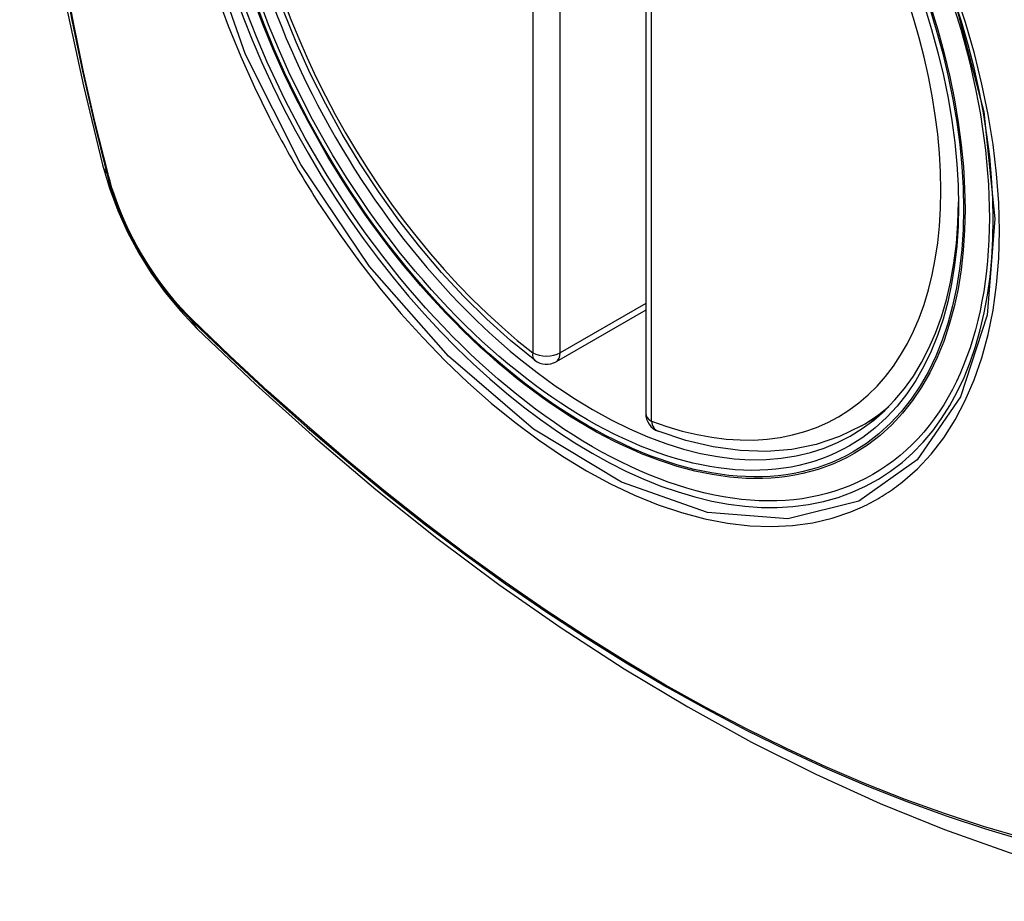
# Model space of a CAD drawing. Header units: inches. Extents: x 387.2 to 455.7, y 148.1 to 211.9.
# Tile 22 of 97: x 389.652 to 390.253, y 207.981 to 208.519. Entities that reach past the tile are written whole.
import ezdxf

# ---------------------------------------------------------------- set-up
doc = ezdxf.new("R2010")
doc.units = ezdxf.units.IN
doc.header["$MEASUREMENT"] = 0
doc.layers.add('Visible Edges(ANSI)', color=7, linetype='Continuous', lineweight=25)
doc.layers.add('Visible Tangent Edges(ANSI)', color=7, linetype='Continuous', lineweight=25)

msp = doc.modelspace()

# ---------------------------------------------------------------- linework, layer by layer
at = {"layer": 'Visible Edges(ANSI)'}
for p, q in [((390.03394, 208.76406), (390.03394, 208.27876)), ((390.03394, 208.34169), (389.97927, 208.31021)), ((390.16576, 208.27102), (390.17606, 208.27695))]:
    msp.add_line(p, q, dxfattribs=at)
at = {"layer": 'Visible Edges(ANSI)', "flags": 128}
for points in [[(389.70566, 209.13841), (389.69282, 209.1003), (389.68177, 209.06107), (389.67247, 209.02078), (389.66492, 208.97951), (389.65908, 208.93732), (389.65493, 208.89427), (389.65246, 208.85043), (389.65164, 208.80586), (389.65245, 208.76061), (389.65488, 208.71476), (389.6589, 208.66836), (389.6645, 208.62149), (389.67164, 208.5742), (389.68032, 208.52656), (389.69051, 208.47865), (389.70219, 208.43053)], [(389.96614, 208.31111), (389.95143, 208.32311), (389.93701, 208.3361), (389.92291, 208.35001), (389.90922, 208.36478), (389.89597, 208.38034), (389.88324, 208.39663), (389.87108, 208.41358), (389.85953, 208.43109), (389.84866, 208.44911), (389.83851, 208.46754), (389.82912, 208.4863), (389.82054, 208.50532), (389.81281, 208.5245)], [(389.70219, 208.43053), (389.70643, 208.41623), (389.71157, 208.4025), (389.71756, 208.38929), (389.72437, 208.37656), (389.73199, 208.3643), (389.74044, 208.35251), (389.74976, 208.34119), (389.76003, 208.33036)], [(389.76003, 208.33036), (389.79585, 208.29623), (389.83222, 208.2635), (389.86911, 208.23222), (389.90647, 208.20244), (389.94424, 208.17422), (389.98238, 208.14761), (390.02085, 208.12265), (390.0596, 208.09939), (390.09858, 208.07789), (390.13776, 208.05819), (390.17708, 208.04034), (390.21651, 208.02439), (390.256, 208.01039), (390.29551, 207.9984), (390.33499, 207.98846), (390.37438, 207.98063)], [(390.16576, 208.27102), (390.15237, 208.26445), (390.13814, 208.25964), (390.12318, 208.25663), (390.10762, 208.25539), (390.09158, 208.25593), (390.07517, 208.25818), (390.05848, 208.26213), (390.04159, 208.26771)]]:
    msp.add_lwpolyline(points, dxfattribs=at)
at = {"layer": 'Visible Edges(ANSI)'}
for centre, start, end in [((389.97337, 208.32044), 232.21581, 299.93599), ((390.04575, 208.27876), 180, 249.36936)]:
    msp.add_arc(centre, 0.01181, start, end, dxfattribs=at)
msp.add_ellipse((389.99878, 208.53604), major_axis=(-0.15963, 0.2772), ratio=0.578093, dxfattribs=at)
msp.add_ellipse((390.00226, 208.53804), major_axis=(0.15718, -0.27294), ratio=0.578093, start_param=2.362013, end_param=7.062765, dxfattribs=at)
at = {"layer": 'Visible Tangent Edges(ANSI)'}
for p, q in [((389.96502, 208.80093), (389.96502, 208.31563)), ((389.98172, 208.31563), (389.98172, 208.80093)), ((390.0374, 208.27395), (390.0374, 208.75925)), ((389.70572, 208.42442), (389.7056, 208.42487)), ((390.03394, 208.34571), (389.98172, 208.31563)), ((389.75679, 208.33622), (389.75645, 208.33655))]:
    msp.add_line(p, q, dxfattribs=at)
at = {"layer": 'Visible Tangent Edges(ANSI)', "flags": 128}
for points in [[(390.22252, 208.53149), (390.24044, 208.46287), (390.24716, 208.39753), (390.2424, 208.33863), (390.22628, 208.28872), (390.19976, 208.25027), (390.16405, 208.22509), (390.12075, 208.21424), (390.07163, 208.21817), (390.01907, 208.23668), (389.96548, 208.269), (389.91344, 208.31354), (389.86523, 208.36839), (389.82329, 208.43073), (389.78958, 208.49785), (389.76536, 208.567)], [(389.67773, 208.54963), (389.68351, 208.51875), (389.68996, 208.48768), (389.69706, 208.45646), (389.70482, 208.42511)], [(389.7056, 208.42487), (389.69783, 208.45616), (389.69071, 208.48731), (389.68425, 208.5183), (389.67845, 208.54912)], [(389.77211, 208.5343), (389.77905, 208.51537), (389.78671, 208.49656), (389.79506, 208.47793), (389.80407, 208.4595)], [(390.1908, 208.2368), (390.19987, 208.24483), (390.20827, 208.25383), (390.21595, 208.26378), (390.22291, 208.27469), (390.22914, 208.28651), (390.2346, 208.29919), (390.23926, 208.31265), (390.2431, 208.32683), (390.24609, 208.34167), (390.24822, 208.35716), (390.2495, 208.37332), (390.24993, 208.39006), (390.24951, 208.4073), (390.24823, 208.42495), (390.24609, 208.44295), (390.2431, 208.46124), (390.23927, 208.47978), (390.23464, 208.4985), (390.22919, 208.51736), (390.22297, 208.53628)], [(389.80407, 208.4595), (389.80527, 208.45717), (389.80647, 208.45484), (389.80769, 208.45252), (389.80892, 208.4502), (389.81016, 208.44788), (389.81141, 208.44557), (389.81267, 208.44326), (389.81394, 208.44096), (389.81522, 208.43866), (389.81651, 208.43637), (389.81781, 208.43409), (389.81912, 208.4318), (389.82044, 208.42953), (389.82177, 208.42726), (389.82311, 208.42499), (389.82446, 208.42274), (389.82582, 208.42048), (389.82719, 208.41824), (389.82857, 208.416), (389.82995, 208.41377), (389.83135, 208.41154), (389.83276, 208.40932), (389.83417, 208.4071), (389.8356, 208.4049)], [(389.70482, 208.42511), (389.70591, 208.42106), (389.70711, 208.417), (389.70843, 208.41292), (389.70985, 208.40885), (389.71137, 208.40477), (389.713, 208.40071), (389.71473, 208.39666), (389.71655, 208.39263), (389.71848, 208.38862), (389.72049, 208.38465), (389.72259, 208.38072), (389.72478, 208.37682), (389.72706, 208.37298), (389.72941, 208.36919), (389.73185, 208.36546), (389.73435, 208.3618), (389.73693, 208.3582), (389.73957, 208.35468), (389.74228, 208.35125), (389.74504, 208.34789), (389.74786, 208.34463), (389.75073, 208.34145), (389.75364, 208.33838), (389.7566, 208.33542)], [(389.75645, 208.33655), (389.75356, 208.33947), (389.75071, 208.3425), (389.7479, 208.34562), (389.74515, 208.34883), (389.74245, 208.35212), (389.73981, 208.35549), (389.73722, 208.35894), (389.73471, 208.36246), (389.73226, 208.36605), (389.72988, 208.3697), (389.72758, 208.3734), (389.72536, 208.37716), (389.72322, 208.38096), (389.72116, 208.38481), (389.71919, 208.38869), (389.7173, 208.39261), (389.71551, 208.39655), (389.71381, 208.40051), (389.71221, 208.40449), (389.71071, 208.40847), (389.7093, 208.41247), (389.708, 208.41646), (389.70681, 208.42044), (389.70572, 208.42442)], [(389.8356, 208.4049), (389.84708, 208.38784), (389.85909, 208.37126), (389.87158, 208.3552), (389.8845, 208.33974), (389.89781, 208.32492), (389.91146, 208.31081), (389.9254, 208.29747), (389.93957, 208.28494), (389.95393, 208.27326), (389.96843, 208.26247), (389.98304, 208.25258), (389.99772, 208.24364), (390.0124, 208.23569), (390.02702, 208.22876), (390.04153, 208.22288), (390.05587, 208.21805), (390.07, 208.21429), (390.08389, 208.21161), (390.09747, 208.21002), (390.11072, 208.20954), (390.12357, 208.21016), (390.13597, 208.21186), (390.14788, 208.21465), (390.15927, 208.21851)], [(389.7566, 208.33542), (389.77988, 208.31303), (389.80341, 208.29125), (389.82717, 208.27008), (389.85113, 208.24957), (389.87526, 208.22974), (389.89954, 208.2106), (389.92394, 208.1922), (389.94842, 208.17453), (389.97296, 208.15763), (389.99752, 208.14152), (390.02208, 208.1262), (390.04663, 208.11168), (390.07118, 208.09796), (390.09572, 208.08504), (390.12024, 208.07292), (390.1447, 208.06162), (390.16907, 208.05116), (390.19333, 208.04155), (390.21748, 208.03278), (390.2415, 208.02486), (390.26536, 208.01781)], [(390.26409, 208.01939), (390.24033, 208.02637), (390.21641, 208.03421), (390.19236, 208.0429), (390.16818, 208.05245), (390.14389, 208.06285), (390.1195, 208.07409), (390.09506, 208.08616), (390.07059, 208.09904), (390.0461, 208.11272), (390.02161, 208.12721), (389.9971, 208.1425), (389.9726, 208.15859), (389.94811, 208.17547), (389.92369, 208.19312), (389.89935, 208.21151), (389.87513, 208.23063), (389.85105, 208.25045), (389.82716, 208.27095), (389.80346, 208.29209), (389.78, 208.31385), (389.75679, 208.33622)], [(390.15927, 208.21851), (390.16069, 208.21907), (390.1621, 208.21966), (390.1635, 208.22026), (390.16489, 208.22088), (390.16627, 208.22152), (390.16764, 208.22217), (390.16901, 208.22284), (390.17037, 208.22353), (390.17171, 208.22423), (390.17305, 208.22495), (390.17438, 208.22569), (390.1757, 208.22645), (390.17701, 208.22722), (390.17831, 208.22801), (390.1796, 208.22881), (390.18089, 208.22963), (390.18216, 208.23047), (390.18342, 208.23133), (390.18468, 208.2322), (390.18592, 208.23308), (390.18715, 208.23399), (390.18838, 208.23491), (390.18959, 208.23585), (390.1908, 208.2368)]]:
    msp.add_lwpolyline(points, dxfattribs=at)
at = {"layer": 'Visible Tangent Edges(ANSI)'}
for centre, major_axis, ratio, start_param, end_param in [((390.00126, 208.53747), (-0.17285, 0.30015), 0.578093, 5.049711, 10.658253), ((390.00121, 208.53744), (-0.1503, 0.261), 0.578093, 5.670484, 8.47055), ((390.00121, 208.53744), (0.1503, -0.261), 0.578093, 5.670484, 8.47055), ((389.81657, 208.45998), (-0.11438, -0.02945), 0.352863, 0, 0.142152), ((389.71413, 208.42801), (-0.00953, -0.00245), 0.357658, 0.142431, 0.406138), ((389.76378, 208.34202), (-0.00688, -0.00704), 0.360494, 5.876137, 6.139844), ((389.8427, 208.41472), (-0.08267, -0.08436), 0.355706, 6.140128, 6.283185), ((389.97337, 208.32044), (-0.00724, -0.00933), 0.471826, 5.568124, 6.283185), ((389.97337, 208.32044), (0.01181, 0), 0.575862, 3.926991, 5.497787), ((389.97337, 208.32044), (0.00589, -0.01024), 0.578093, 0, 0.787332), ((390.04575, 208.27876), (-0.01181, 0), 0.575862, 0, 0.785398), ((390.00956, 208.54225), (0.15619, -0.27123), 0.578093, 0, 0.112305), ((390.04575, 208.27876), (-0.00416, -0.01105), 0.667544, 5.394234, 6.283185)]:
    msp.add_ellipse(centre, major_axis=major_axis, ratio=ratio, start_param=start_param, end_param=end_param, dxfattribs=at)
for centre, major_axis in [((390.00185, 208.53781), (0.17078, -0.29656)), ((389.99888, 208.5361), (-0.16238, 0.28198)), ((389.99878, 208.53604), (0.16178, -0.28094))]:
    msp.add_ellipse(centre, major_axis=major_axis, ratio=0.578093, dxfattribs=at)

doc.saveas('drawing.dxf')
